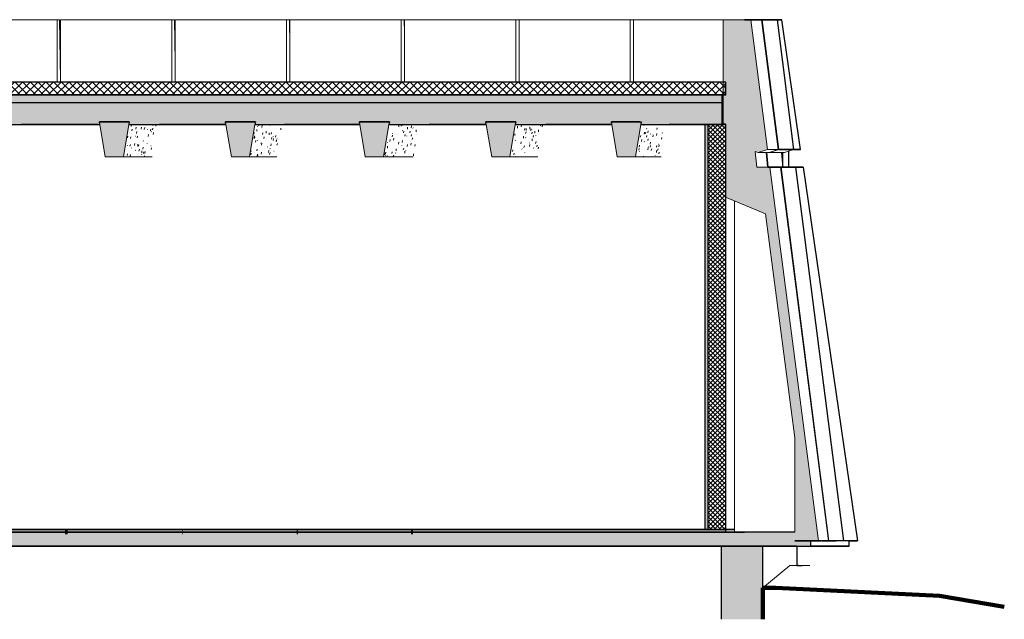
# Model space of a CAD drawing. Header units: centimetres. Extents: x -2631 to 9172, y -3616 to 502.
# Tile 35 of 36: x 5845 to 6610, y -70 to 396. Entities that reach past the tile are written whole.
import ezdxf

# ---------------------------------------------------------------- set-up
doc = ezdxf.new("R2010")
doc.units = ezdxf.units.CM
doc.linetypes.add('Tiret_2_', pattern=[0.25, 0.125, -0.125])
for name, color, linetype, lineweight in [('0-1', 7, 'Continuous', 5), ('HACHURE_C-3', 7, 'Continuous', 18), ('MUR', 7, 'Continuous', 25), ('MUR_C', 7, 'Continuous', 25), ('OSSATURE', 7, 'Continuous', 18), ('SERRU-traverse', 7, 'Continuous', 18), ('SOL', 7, 'Continuous', 25), ('SOL_C', 7, 'Continuous', 25), ('Solide topographique', 7, 'Continuous', 18), ('Solide topographique-1', 7, 'Continuous', 100), ('TOIT_C', 7, 'Continuous', 25)]:
    doc.layers.add(name, color=color, linetype=linetype, lineweight=lineweight)
for name, color, linetype, lineweight, true_color in [('A-FLOR-PATT-2', 7, 'Continuous', 18, 0x787878), ('A-FLOR-PATT-3', 7, 'Continuous', 25, 0x787878), ('A-ROOF-PATT-1', 9, 'Continuous', 5, 0x808080), ('ANNOTATIONS-2', 4, 'Tiret_2_', 100, 0x00ffff), ('HACHURE_C-1', 7, 'Continuous', 5, 0xdadada), ('HACHURE_C-5', 7, 'Continuous', 25, 0x787878), ('OSSATURE-3', 9, 'Continuous', 5, 0x808080), ('OSSATURE-4', 9, 'Continuous', 18, 0x808080), ('OSSATURE_C-1', 9, 'Continuous', 18, 0x808080), ('SERRU-1', 9, 'Continuous', 18, 0x808080), ('TOIT-1', 9, 'Continuous', 25, 0x808080), ('TOIT_C-1', 9, 'Continuous', 25, 0x808080)]:
    doc.layers.add(name, color=color, linetype=linetype, lineweight=lineweight, true_color=true_color)

# ---------------------------------------------------------------- blocks, each defined once
blk = doc.blocks.new('Garde-corps - Garde-corps-497033-Coupe AA_Lot 05_Isolation plafond')
at = {"layer": 'SERRU-traverse'}
for p, q in [((1651.29, -27.95), (1650.84, -28)), ((1659.58, -27.95), (1651.29, -27.95)), ((1659.68, -28.02), (1659.58, -27.95))]:
    blk.add_line(p, q, dxfattribs=at)
blk = doc.blocks.new('B02_ARC_rvt-2-Coupe AA_Lot 05_Isolation plafond')
at = {"layer": 'A-FLOR-PATT-2'}
h = blk.add_hatch(dxfattribs=at)
h.set_pattern_fill('FP_128', color=256, style=0, pattern_type=2)
h.set_pattern_definition([(45, (-3.562, -172.5), (-3.005204, 3.005204), []), (135, (-3.562, -172.5), (-3.005204, -3.005204), [])])
h.paths.add_polyline_path([(-498.46, 337.21), (1594.47, 337.21), (1594.47, 347.21), (-508.46, 347.21), (-508.46, 337.21)])
h = blk.add_hatch(dxfattribs=at)
h.set_pattern_fill('FP_127', color=256, style=0, pattern_type=2)
h.set_pattern_definition([(45, (-0.387, -172.5), (-4.490128, 4.490128), [3.175, -3.175])])
h.paths.add_polyline_path([(-644.63, -2), (1594.47, -2), (1594.47, 0), (-2122.25, 0), (-2122.25, -2), (-676.52, -2)])
at = {"layer": 'HACHURE_C-1'}
blk.add_hatch(color=256, dxfattribs=at).paths.add_polyline_path([(1578.33, 0), (1580.85, 0), (1580.85, 314.21), (1578.33, 314.21), (1578.33, 65.25)])
at = {"layer": 'HACHURE_C-3'}
h = blk.add_hatch(dxfattribs=at)
h.set_pattern_fill('FP_126', color=256, style=0, pattern_type=2)
h.set_pattern_definition([(45, (-3.562, -172.5), (-1.767767, 1.767767), []), (135, (-3.562, -172.5), (-1.767767, -1.767767), [])])
h.paths.add_polyline_path([(1580.85, 0), (1594.47, 0), (1594.47, 314.21), (1580.85, 314.21), (1580.85, 65.25)])
at = {"layer": 'MUR'}
for p, q in [((1107.12, 314.21), (1047.96, 314.21)), ((1206.58, 314.21), (1155.04, 314.21)), ((1310.52, 314.21), (1251.94, 314.21)), ((1408.64, 314.21), (1364.23, 314.21)), ((1506.08, 314.21), (1454.71, 314.21)), ((1548.47, 314.21), (1594.38, 314.21)), ((1594.38, 314.21), (1550.48, 314.21)), ((634.57, 0), (1600.5, 0)), ((1594.47, 0), (1601.18, 0)), ((1600.5, 0), (1601.2, 0))]:
    blk.add_line(p, q, dxfattribs=at)
at = {"layer": 'MUR', "flags": 128}
for points in [[(1046.47, 314.21), (1053.51, 314.21), (1108.66, 314.21)], [(1153.31, 314.21), (1162.68, 314.21), (1206.58, 314.21)], [(1250.2, 314.21), (1271.76, 314.21), (1310.52, 314.21)], [(1356.1, 314.21), (1380.74, 314.21), (1408.64, 314.21)], [(1452.69, 314.21), (1489.61, 314.21), (1506.07, 314.21)], [(1598.38, 0), (1489.61, 0), (1380.74, 0), (1271.76, 0), (1162.68, 0), (1053.51, 0), (944.25, 0), (834.92, 0), (725.52, 0)]]:
    blk.add_lwpolyline(points, dxfattribs=at)
at = {"layer": 'MUR_C'}
for p, q in [((1594.47, 314.21), (1578.33, 314.21)), ((1578.33, 314.21), (1578.33, 0)), ((1580.85, 0), (1580.85, 314.21)), ((1594.47, 0), (1594.47, 314.21)), ((1578.33, 0), (1594.47, 0))]:
    blk.add_line(p, q, dxfattribs=at)
at = {"layer": 'SOL'}
for p, q in [((1078.02, 347.21), (1075.49, 347.21)), ((1167.13, 347.21), (1164.6, 347.21)), ((1256.16, 347.21), (1253.64, 347.21)), ((1345.12, 347.21), (1342.68, 347.21)), ((1434.03, 347.21), (1431.63, 347.21)), ((1522.86, 347.21), (1520.5, 347.21)), ((1075.49, 337.21), (1078.02, 337.21)), ((1164.6, 337.21), (1167.13, 337.21)), ((1253.64, 337.21), (1256.16, 337.21)), ((1342.68, 337.21), (1345.12, 337.21)), ((1431.63, 337.21), (1434.03, 337.21)), ((1520.5, 337.21), (1522.86, 337.21)), ((1601.2, 0), (619.12, 0)), ((1594.47, 0), (1601.18, 0)), ((619.12, -2), (1609.09, -2)), ((1615.23, -2), (1594.47, -2)), ((1650.84, -28), (1649.68, -28))]:
    blk.add_line(p, q, dxfattribs=at)
blk.add_open_spline([(1649.69, -27.89), (1651.09, -27.91), (1652.49, -27.93), (1653.89, -27.95)], degree=3, dxfattribs=at)
at = {"layer": 'SOL_C'}
for p, q in [((1594.47, 347.21), (-498.46, 347.21)), ((1594.47, 337.21), (1594.47, 347.21)), ((-508.46, 337.21), (1594.47, 337.21)), ((1594.47, 0), (-2122.25, 0)), ((1594.47, -2), (1594.47, 0)), ((-2122.25, -2), (1594.47, -2))]:
    blk.add_line(p, q, dxfattribs=at)
at = {"layer": 'Solide topographique'}
for p, q in [((1623.27, -45.4), (1644.25, -28)), ((1644.25, -28), (1659.58, -28))]:
    blk.add_line(p, q, dxfattribs=at)
blk.add_open_spline([(1653.89, -27.95), (1652.49, -27.93), (1651.09, -27.91), (1649.69, -27.89)], degree=3, dxfattribs=at)
at = {"layer": 'Solide topographique-1'}
for p, q in [((1633.28, -45.24), (1623.27, -45.4)), ((1623.27, -45.4), (1623.27, -69.71)), ((1760.31, -51.47), (1633.28, -45.24)), ((1810.65, -60.1), (1760.31, -51.47))]:
    blk.add_line(p, q, dxfattribs=at)
at = {"layer": 'SERRU-1'}
blk.add_blockref('Garde-corps - Garde-corps-497033-Coupe AA_Lot 05_Isolation plafond', (0, 0), dxfattribs=at)
blk = doc.blocks.new('Murs 3 - Murs 1-3190398-Coupe AA_Lot 05_Isolation plafond')
at = {"layer": 'MUR'}
for p, q in [((1611.88, 395.59), (1609.09, 395.59)), ((1609.09, 395.59), (1614.11, 395.59)), ((1637.93, 395.59), (1611.88, 395.59)), ((1614.11, 395.59), (1613.22, 395.59)), ((1613.22, 395.59), (1634.23, 395.59)), ((1634.23, 395.59), (1637.93, 395.59)), ((1634.23, 395.59), (1647.12, 294.93)), ((1652.53, 294.93), (1637.93, 395.59)), ((1643.13, 294.93), (1635.59, 294.93)), ((1635.59, 294.93), (1638.82, 294.93)), ((1635.59, 294.93), (1652.53, 294.93)), ((1647.12, 294.93), (1635.59, 294.93)), ((1638.82, 294.93), (1643.13, 294.93)), ((1638.82, 281.23), (1638.82, 292.47)), ((1643.13, 293.54), (1643.13, 281.23)), ((1652.53, 294.93), (1647.12, 294.93)), ((1638.82, 281.23), (1627.3, 281.23)), ((1627.3, 281.23), (1643.13, 281.23)), ((1654.56, 281.23), (1627.3, 281.23)), ((1627.3, 281.23), (1648.9, 281.23)), ((1643.13, 281.23), (1638.82, 281.23)), ((1686.03, -8.88), (1648.9, 281.23)), ((1648.9, 281.23), (1654.56, 281.23)), ((1654.56, 281.23), (1696.65, -8.88)), ((1647.97, -8.88), (1668.24, -8.88)), ((1668.24, -8.88), (1647.97, -8.88)), ((1668.64, -8.88), (1680.16, -8.88)), ((1686.03, -8.88), (1668.64, -8.88)), ((1696.65, -8.88), (1686.03, -8.88)), ((1690.2, -8.88), (1696.65, -8.88))]:
    blk.add_line(p, q, dxfattribs=at)
blk = doc.blocks.new('B02_DC_STR_rvt-2-Coupe AA_Lot 05_Isolation plafond')
at = {"layer": 'A-FLOR-PATT-3'}
blk.add_hatch(color=256, dxfattribs=at).paths.add_polyline_path([(-2156.27, -13), (1660.55, -13), (1660.55, -8.88), (1647.97, -8.88), (1647.97, -2), (-2175.78, -2), (-2175.78, -8.88), (-2188.37, -8.88), (-2188.37, -13), (-2175.78, -13)])
at = {"layer": 'A-ROOF-PATT-1'}
blk.add_hatch(color=256, dxfattribs=at).paths.add_polyline_path([(-2120.16, 314.21), (-586.99, 314.21), (-587.16, 315.21), (-564.15, 315.21), (-564.32, 314.21), (-485.99, 314.21), (-486.32, 316.21), (-463.32, 316.21), (-463.65, 314.21), (-389.29, 314.21), (-389.63, 316.21), (-366.62, 316.21), (-366.95, 314.21), (-288.7, 314.21), (-289.03, 316.21), (-266.03, 316.21), (-266.36, 314.21), (-191.25, 314.21), (-191.58, 316.21), (-168.58, 316.21), (-168.91, 314.21), (-90.3, 314.21), (-90.8, 317.21), (-67.8, 317.21), (-68.3, 314.21), (6.12, 314.21), (5.79, 316.21), (28.79, 316.21), (28.46, 314.21), (107.97, 314.21), (107.63, 316.21), (130.64, 316.21), (130.31, 314.21), (204.42, 314.21), (204.09, 316.21), (227.1, 316.21), (226.76, 314.21), (307.78, 314.21), (307.44, 316.21), (330.47, 316.21), (330.13, 314.21), (405.56, 314.21), (405.22, 316.21), (428.25, 316.21), (427.91, 314.21), (507.27, 314.21), (506.93, 316.21), (529.97, 316.21), (529.64, 314.21), (604.57, 314.21), (604.24, 316.21), (627.28, 316.21), (626.95, 314.21), (706.47, 314.21), (706.13, 316.21), (729.2, 316.21), (728.87, 314.21), (803.39, 314.21), (803.06, 316.21), (826.13, 316.21), (825.79, 314.21), (906.9, 314.21), (906.57, 316.21), (929.67, 316.21), (929.33, 314.21), (1004, 314.21), (1003.67, 316.21), (1026.77, 316.21), (1026.43, 314.21), (1108.65, 314.21), (1108.32, 316.21), (1131.45, 316.21), (1131.12, 314.21), (1206.57, 314.21), (1206.23, 316.21), (1229.37, 316.21), (1229.03, 314.21), (1310.51, 314.21), (1310.17, 316.21), (1333.36, 316.21), (1333.02, 314.21), (1408.63, 314.21), (1408.29, 316.21), (1431.48, 316.21), (1431.14, 314.21), (1506.06, 314.21), (1505.73, 316.21), (1528.91, 316.21), (1528.58, 314.21), (1591.63, 314.21), (1591.63, 331.21), (-2120.16, 331.21), (-2120.16, 318.31)])
at = {"layer": 'HACHURE_C-5'}
blk.add_hatch(color=256, dxfattribs=at).paths.add_polyline_path([(1623.27, -69.71), (1623.27, -13), (1590.97, -13), (1590.97, -69.71), (1619.33, -69.71)])
at = {"layer": 'OSSATURE'}
h = blk.add_hatch(dxfattribs=at)
h.set_pattern_fill('FP_161', color=256, style=0, pattern_type=2)
h.set_pattern_definition([(76.592, (1009.05, -342.266), (5.4703373, 28.4808046), [1.417, -24.35, 1.417, -24.35, -137.425]), (76.592, (1009.05, -342.266), (5.4703373, 28.4808046), [-51.534, 1.417, -50.117, 1.417, -24.35, -60.124]), (76.592, (1009.05, -342.266), (5.4703373, 28.4808046), [-128.836, 1.417, -15.761, 1.417, -41.528]), (148.281, (1012.037, -326.967), (-12.15964, -3.55383), [0.19317, -3.319, 0.19317, -3.319, -18.732]), (148.281, (1012.037, -326.967), (-12.15964, -3.55383), [-7.024, 0.19317, -6.831, 0.19317, -3.319, -8.195]), (148.281, (1012.037, -326.967), (-12.15964, -3.55383), [-17.561, 0.19317, -2.148, 0.19317, -5.661]), (263.665, (1013.033, -311.72), (-3.281105, -40.6199944), [1.489, -25.588, 1.489, -169.997]), (263.665, (1013.033, -311.72), (-3.281105, -40.6199944), [-28.566, -25.588, 1.489, -52.664, -90.256]), (263.665, (1013.033, -311.72), (-3.281105, -40.6199944), [-108.307, 1.489, -25.588, 1.489, -61.69]), (263.665, (1013.033, -311.72), (-3.281105, -40.6199944), [-136.873, -16.562, 1.489, -43.639])])
h.paths.add_polyline_path([(1149.16, 289.21), (1153.31, 314.21), (1131.12, 314.21), (1126.93, 289.21)])
h = blk.add_hatch(dxfattribs=at)
h.set_pattern_fill('FP_162', color=256, style=0, pattern_type=2)
h.set_pattern_definition([(76.552, (1103.067, -358.04), (5.466117, 28.4148813), [1.415, -24.316, 1.415, -24.316, -137.234]), (76.552, (1103.067, -358.04), (5.466117, 28.4148813), [-51.463, 1.415, -50.048, 1.415, -24.316, -60.04]), (76.552, (1103.067, -358.04), (5.466117, 28.4148813), [-128.657, 1.415, -15.739, 1.415, -41.47]), (147.355, (1106.059, -342.75), (-12.35244, -3.1943), [0.19544, -3.358, 0.19544, -3.358, -18.952]), (147.355, (1106.059, -342.75), (-12.35244, -3.1943), [-7.107, 0.19544, -6.911, 0.19544, -3.358, -8.291]), (147.355, (1106.059, -342.75), (-12.35244, -3.1943), [-17.767, 0.19544, -2.174, 0.19544, -5.727]), (263.663, (1107.056, -327.471), (-3.2798714, -40.6413034), [1.491, -25.617, 1.491, -170.195]), (263.663, (1107.056, -327.471), (-3.2798714, -40.6413034), [-28.599, -25.617, 1.491, -52.726, -90.361]), (263.663, (1107.056, -327.471), (-3.2798714, -40.6413034), [-108.434, 1.491, -25.617, 1.491, -61.762]), (263.663, (1107.056, -327.471), (-3.2798714, -40.6413034), [-137.033, -16.581, 1.491, -43.69])])
h.paths.add_polyline_path([(1224.84, 289.21), (1246.05, 289.21), (1250.19, 314.21), (1229.03, 314.21)])
h = blk.add_hatch(dxfattribs=at)
h.set_pattern_fill('FP_163', color=256, style=0, pattern_type=2)
h.set_pattern_definition([(75.179, (1197.836, -374.351), (5.3486765, 26.3515314), [1.352, -23.231, 1.352, -23.231, -131.11]), (75.179, (1197.836, -374.351), (5.3486765, 26.3515314), [-49.166, 1.352, -47.814, 1.352, -23.231, -57.361]), (75.179, (1197.836, -374.351), (5.3486765, 26.3515314), [-122.915, 1.352, -15.037, 1.352, -39.62]), (127.716, (1200.98, -359.399), (-14.259355, 6.16251), [0.28269, -4.857, 0.28269, -4.857, -27.412]), (127.716, (1200.98, -359.399), (-14.259355, 6.16251), [-10.28, 0.28269, -9.997, 0.28269, -4.857, -11.993]), (127.716, (1200.98, -359.399), (-14.259355, 6.16251), [-25.699, 0.28269, -3.144, 0.28269, -8.284]), (263.554, (1202.028, -343.161), (-3.269012, -41.2085145), [1.54, -26.468, 1.54, -26.468, -149.376]), (263.554, (1202.028, -343.161), (-3.269012, -41.2085145), [-56.016, 1.54, -54.476, 1.54, -26.468, -65.352]), (263.554, (1202.028, -343.161), (-3.269012, -41.2085145), [-140.04, 1.54, -17.132, 1.54, -45.14])])
h.paths.add_polyline_path([(1351.95, 289.21), (1356.09, 314.21), (1333.02, 314.21), (1328.82, 289.21)])
h = blk.add_hatch(dxfattribs=at)
h.set_pattern_fill('FP_164', color=256, style=0, pattern_type=2)
h.set_pattern_definition([(75.186, (1291.811, -390.138), (5.3489806, 26.3615966), [1.352, -23.237, 1.352, -154.377]), (75.186, (1291.811, -390.138), (5.3489806, 26.3615966), [-25.941, -23.237, 1.352, -47.825, -81.963]), (75.186, (1291.811, -390.138), (5.3489806, 26.3615966), [-98.356, 1.352, -23.237, 1.352, -56.022]), (75.186, (1291.811, -390.138), (5.3489806, 26.3615966), [-124.297, -15.04, 1.352, -39.629]), (127.78, (1294.955, -375.184), (-14.2603, 6.12587), [0.28221, -4.849, 0.28221, -4.849, -27.366]), (127.78, (1294.955, -375.184), (-14.2603, 6.12587), [-10.262, 0.28221, -9.98, 0.28221, -4.849, -11.972]), (127.78, (1294.955, -375.184), (-14.2603, 6.12587), [-25.655, 0.28221, -3.138, 0.28221, -8.27]), (263.555, (1296.003, -358.951), (-3.269062, -41.206472), [1.54, -26.464, 1.54, -26.464, -149.355]), (263.555, (1296.003, -358.951), (-3.269062, -41.206472), [-56.008, 1.54, -54.468, 1.54, -26.464, -65.343]), (263.555, (1296.003, -358.951), (-3.269062, -41.206472), [-140.02, 1.54, -17.129, 1.54, -45.133])])
h.paths.add_polyline_path([(1428, 289.21), (1448.54, 289.21), (1452.68, 314.21), (1431.14, 314.21), (1426.94, 289.21)])
h = blk.add_hatch(dxfattribs=at)
h.set_pattern_fill('FP_165', color=256, style=0, pattern_type=2)
h.set_pattern_definition([(75.225, (1385.271, -405.826), (5.3522873, 26.4144388), [1.354, -23.265, 1.354, -154.566]), (75.225, (1385.271, -405.826), (5.3522873, 26.4144388), [-25.973, -23.265, 1.354, -47.884, -82.063]), (75.225, (1385.271, -405.826), (5.3522873, 26.4144388), [-98.476, 1.354, -23.265, 1.354, -56.09]), (75.225, (1385.271, -405.826), (5.3522873, 26.4144388), [-124.449, -15.059, 1.354, -39.678]), (128.114, (1388.41, -390.863), (-14.26411, 5.9391), [0.27973, -4.806, 0.27973, -31.931]), (128.114, (1388.41, -390.863), (-14.26411, 5.9391), [-5.366, -4.806, 0.27973, -9.892, -16.953]), (128.114, (1388.41, -390.863), (-14.26411, 5.9391), [-20.344, 0.27973, -4.806, 0.27973, -11.587]), (128.114, (1388.41, -390.863), (-14.26411, 5.9391), [-25.709, -3.111, 0.27973, -8.197]), (263.559, (1389.456, -374.653), (-3.268814, -41.194327), [1.539, -26.444, 1.539, -175.687]), (263.559, (1389.456, -374.653), (-3.268814, -41.194327), [-29.522, -26.444, 1.539, -54.427, -93.277]), (263.559, (1389.456, -374.653), (-3.268814, -41.194327), [-111.932, 1.539, -26.444, 1.539, -63.755]), (263.559, (1389.456, -374.653), (-3.268814, -41.194327), [-141.454, -17.116, 1.539, -45.099])])
h.paths.add_polyline_path([(1524.38, 289.21), (1544.32, 289.21), (1548.45, 314.21), (1528.58, 314.21), (1526.43, 301.44)])
at = {"layer": 'OSSATURE-3'}
for points in [[(1666.53, -8.88), (1628.74, 281.23), (1618.48, 281.23), (1617.41, 293.35), (1619.73, 292.47), (1626.92, 294.93), (1613.81, 395.59), (1592.42, 395.59), (1592.42, 314.68), (1594.37, 314.68), (1594.37, 258), (1625.32, 244.97), (1647.97, 71.16), (1647.97, -8.88), (1660.55, -8.88)], [(1126.93, 289.21), (1131.45, 316.21), (1108.32, 316.21), (1112.84, 289.21)], [(1210.76, 289.21), (1224.84, 289.21), (1229.37, 316.21), (1206.23, 316.21), (1206.57, 314.21)], [(1314.71, 289.21), (1328.82, 289.21), (1333.36, 316.21), (1310.17, 316.21), (1312.65, 301.44)], [(1426.94, 289.21), (1431.48, 316.21), (1408.29, 316.21), (1412.83, 289.21)], [(1510.26, 289.21), (1524.38, 289.21), (1528.91, 316.21), (1505.73, 316.21), (1508.21, 301.44)]]:
    blk.add_hatch(color=256, dxfattribs=at).paths.add_polyline_path(points)
at = {"layer": 'TOIT-1'}
blk.add_hatch(color=256, dxfattribs=at).paths.add_polyline_path([(-102.56, 331.21), (1591.63, 331.21), (1591.63, 337.21), (-2120.16, 337.21), (-2120.16, 331.21), (-166.33, 331.21)])
at = {"layer": 'ANNOTATIONS-2'}
for p, q in [((1081.89, -2), (1083.49, -2)), ((1171.45, -2), (1172.93, -2)), ((1260.94, -2), (1262.34, -2)), ((1350.37, -2), (1351.67, -2)), ((1439.74, -2), (1440.94, -2)), ((1529.03, -2), (1530.1, -2))]:
    blk.add_line(p, q, dxfattribs=at)
at = {"layer": 'MUR'}
for p, q in [((-2150.81, -13), (1649.68, -13)), ((1645.3, -13), (-2146.43, -13)), ((1645.3, -13), (1623.27, -13)), ((1649.68, -13), (1645.3, -13)), ((1649.68, -13), (1649.68, -28))]:
    blk.add_line(p, q, dxfattribs=at)
at = {"layer": 'MUR_C'}
for p, q in [((1590.97, -13), (1590.97, -69.71)), ((1623.27, -69.71), (1623.27, -13))]:
    blk.add_line(p, q, dxfattribs=at)
at = {"layer": 'OSSATURE-4'}
for p, q in [((1075.49, 395.59), (988.86, 395.59)), ((1077.46, 395.59), (990.83, 395.59)), ((1077.46, 395.59), (1075.49, 395.59)), ((1075.49, 395.59), (1075.49, 347.21)), ((1078.02, 349.03), (1077.46, 395.59)), ((1078.02, 347.21), (1078.02, 395.59)), ((1078.02, 395.59), (1080.12, 395.59)), ((1164.59, 395.59), (1078.02, 395.59)), ((1166.69, 395.59), (1080.12, 395.59)), ((1166.69, 395.59), (1164.59, 395.59)), ((1164.59, 395.59), (1164.59, 347.21)), ((1167.11, 362.98), (1166.69, 395.59)), ((1167.11, 347.21), (1167.11, 395.59)), ((1167.11, 395.59), (1169.36, 395.59)), ((1253.62, 395.59), (1167.11, 395.59)), ((1255.87, 395.59), (1169.36, 395.59)), ((1255.87, 395.59), (1253.62, 395.59)), ((1253.62, 395.59), (1253.62, 347.21)), ((1256.15, 375.22), (1255.87, 395.59)), ((1256.15, 347.21), (1256.15, 395.59)), ((1256.15, 395.59), (1258.53, 395.59)), ((1342.59, 395.59), (1256.15, 395.59)), ((1344.98, 395.59), (1258.53, 395.59)), ((1344.98, 395.59), (1342.59, 395.59)), ((1342.59, 395.59), (1342.59, 347.21)), ((1345.11, 386.04), (1344.98, 395.59)), ((1345.11, 347.21), (1345.11, 395.59)), ((1345.11, 395.59), (1347.63, 395.59)), ((1431.5, 395.59), (1345.11, 395.59)), ((1434.02, 395.59), (1347.63, 395.59)), ((1434.02, 395.59), (1431.5, 395.59)), ((1431.5, 395.59), (1431.5, 347.21)), ((1434.02, 347.21), (1434.02, 395.59)), ((1434.02, 395.59), (1436.67, 395.59)), ((1520.33, 395.59), (1434.02, 395.59)), ((1522.99, 395.59), (1436.67, 395.59)), ((1522.99, 395.59), (1520.33, 395.59)), ((1520.33, 395.59), (1520.33, 347.21)), ((1522.84, 347.21), (1522.84, 395.59)), ((1522.84, 395.59), (1525.64, 395.59)), ((1609.09, 395.59), (1522.84, 395.59)), ((1611.88, 395.59), (1525.64, 395.59)), ((1622.71, 395.59), (1601.7, 395.59)), ((1601.7, 395.59), (1613.22, 395.59)), ((1611.88, 395.59), (1609.09, 395.59)), ((1613.22, 395.59), (1634.23, 395.59)), ((1613.81, 395.59), (1622.31, 395.59)), ((1622.31, 395.59), (1635.2, 294.93)), ((1635.59, 294.93), (1622.71, 395.59)), ((1622.71, 395.59), (1634.23, 395.59)), ((1634.23, 395.59), (1647.12, 294.93)), ((1108.32, 316.21), (1108.65, 314.21)), ((1131.45, 316.21), (1108.32, 316.21)), ((1131.12, 314.21), (1131.45, 316.21)), ((1206.23, 316.21), (1206.57, 314.21)), ((1229.37, 316.21), (1206.23, 316.21)), ((1229.03, 314.21), (1229.37, 316.21)), ((1310.17, 316.21), (1310.51, 314.21)), ((1333.36, 316.21), (1310.17, 316.21)), ((1333.02, 314.21), (1333.36, 316.21)), ((1408.29, 316.21), (1408.63, 314.21)), ((1431.48, 316.21), (1408.29, 316.21)), ((1431.14, 314.21), (1431.48, 316.21)), ((1505.73, 316.21), (1506.06, 314.21)), ((1528.91, 316.21), (1505.73, 316.21)), ((1528.58, 314.21), (1528.91, 316.21)), ((1619.73, 292.47), (1628.13, 292.47)), ((1625.93, 292.47), (1626.9, 281.23)), ((1627.3, 281.23), (1626.33, 292.47)), ((1635.2, 294.93), (1626.92, 294.93)), ((1635.2, 294.93), (1628.13, 292.47)), ((1628.34, 292.54), (1628.53, 292.47)), ((1628.53, 292.47), (1635.59, 294.93)), ((1628.53, 292.47), (1640.05, 292.47)), ((1647.12, 294.93), (1635.59, 294.93)), ((1637.85, 292.47), (1638.82, 281.23)), ((1647.12, 294.93), (1640.05, 292.47)), ((1149.16, 289.21), (1126.93, 289.21)), ((1246.05, 289.21), (1224.84, 289.21)), ((1351.95, 289.21), (1328.82, 289.21)), ((1448.54, 289.21), (1426.94, 289.21)), ((1544.32, 289.21), (1524.38, 289.21)), ((1618.48, 281.23), (1626.9, 281.23)), ((1637.38, 281.23), (1627.3, 281.23)), ((1627.3, 281.23), (1638.82, 281.23)), ((1628.74, 281.23), (1636.98, 281.23)), ((1636.98, 281.23), (1674.11, -8.88)), ((1674.51, -8.88), (1637.38, 281.23)), ((1637.38, 281.23), (1648.9, 281.23)), ((1638.82, 281.23), (1648.9, 281.23)), ((1648.9, 281.23), (1686.03, -8.88)), ((1601.2, 255.13), (1601.2, -2)), ((1059.75, -2), (1072.16, -2)), ((1077.17, -2), (1059.75, -2)), ((1083.24, -2), (1076.73, -2)), ((1094.14, -2), (1076.73, -2)), ((1077.17, -2), (1083.26, -2)), ((1081.76, -2), (1083.26, -2)), ((1083.24, -2), (1083.49, -2)), ((1091.93, -2), (1094.14, -2)), ((1148.87, -2), (1161.62, -2)), ((1166.28, -2), (1148.87, -2)), ((1172.77, -2), (1165.84, -2)), ((1183.24, -2), (1165.84, -2)), ((1166.28, -2), (1172.79, -2)), ((1171.3, -2), (1172.79, -2)), ((1172.77, -2), (1172.91, -2)), ((1181.37, -2), (1183.24, -2)), ((1237.93, -2), (1251.02, -2)), ((1255.33, -2), (1237.93, -2)), ((1262.24, -2), (1254.88, -2)), ((1272.27, -2), (1254.88, -2)), ((1255.33, -2), (1262.26, -2)), ((1260.77, -2), (1262.26, -2)), ((1262.24, -2), (1262.33, -2)), ((1270.76, -2), (1272.27, -2)), ((1326.92, -2), (1340.36, -2)), ((1344.31, -2), (1326.92, -2)), ((1351.65, -2), (1343.87, -2)), ((1361.24, -2), (1343.87, -2)), ((1344.31, -2), (1351.66, -2)), ((1350.18, -2), (1351.66, -2)), ((1360.07, -2), (1361.24, -2)), ((1415.85, -2), (1429.62, -2)), ((1433.23, -2), (1415.85, -2)), ((1440.91, -2), (1432.78, -2)), ((1450.14, -2), (1432.78, -2)), ((1433.23, -2), (1440.91, -2)), ((1439.52, -2), (1440.91, -2)), ((1449.32, -2), (1450.14, -2)), ((1504.71, -2), (1518.82, -2)), ((1522.07, -2), (1504.71, -2)), ((1530.1, -2), (1521.62, -2)), ((1538.97, -2), (1521.62, -2)), ((1522.07, -2), (1530.1, -2)), ((1528.79, -2), (1530.1, -2)), ((1538.5, -2), (1538.97, -2)), ((1593.49, -2), (1607.93, -2)), ((1609.09, -2), (1593.49, -2)), ((1647.97, -2), (1601.2, -2)), ((1603.51, -2), (1647.97, -2)), ((1603.51, -2), (1605.83, -2)), ((1605.83, -2), (1647.97, -2)), ((1647.97, -2), (1613.11, -2)), ((1613.11, -2), (1615.23, -2)), ((1666.53, -8.88), (1674.11, -8.88)), ((1668.64, -8.88), (1674.51, -8.88)), ((1674.51, -8.88), (1686.03, -8.88)), ((1686.03, -8.88), (1680.16, -8.88))]:
    blk.add_line(p, q, dxfattribs=at)
at = {"layer": 'OSSATURE_C-1'}
for p, q in [((1613.81, 395.59), (1592.42, 395.59)), ((1592.42, 395.59), (1592.42, 314.68)), ((1626.92, 294.93), (1613.81, 395.59)), ((1108.65, 314.21), (1112.84, 289.21)), ((1126.93, 289.21), (1131.12, 314.21)), ((1206.57, 314.21), (1210.76, 289.21)), ((1224.84, 289.21), (1229.03, 314.21)), ((1310.51, 314.21), (1314.71, 289.21)), ((1328.82, 289.21), (1333.02, 314.21)), ((1408.63, 314.21), (1412.83, 289.21)), ((1426.94, 289.21), (1431.14, 314.21)), ((1506.06, 314.21), (1510.26, 289.21)), ((1524.38, 289.21), (1528.58, 314.21)), ((1592.42, 314.68), (1594.37, 314.68)), ((1594.37, 314.68), (1594.37, 258)), ((1618.48, 281.23), (1617.41, 293.35)), ((1617.41, 293.35), (1619.73, 292.47)), ((1619.73, 292.47), (1626.92, 294.93)), ((1112.84, 289.21), (1126.93, 289.21)), ((1210.76, 289.21), (1224.84, 289.21)), ((1314.71, 289.21), (1328.82, 289.21)), ((1412.83, 289.21), (1426.94, 289.21)), ((1510.26, 289.21), (1524.38, 289.21)), ((1628.74, 281.23), (1618.48, 281.23)), ((1666.53, -8.88), (1628.74, 281.23)), ((1594.37, 258), (1625.32, 244.97)), ((1625.32, 244.97), (1647.97, 71.16)), ((1647.97, 71.16), (1647.97, -2)), ((1660.55, -8.88), (1666.53, -8.88))]:
    blk.add_line(p, q, dxfattribs=at)
at = {"layer": 'SOL'}
for p, q in [((1083.49, -2), (1081.89, -2)), ((1172.91, -2), (1171.45, -2)), ((1262.33, -2), (1260.94, -2)), ((1351.66, -2), (1350.37, -2)), ((1440.91, -2), (1439.74, -2)), ((1530.1, -2), (1529.03, -2)), ((-2219.04, -13), (1690.2, -13)), ((1668.24, -8.88), (1660.55, -8.88)), ((1690.2, -13), (1660.55, -13)), ((1680.16, -8.88), (1668.64, -8.88)), ((1690.2, -13), (1690.2, -8.88))]:
    blk.add_line(p, q, dxfattribs=at)
at = {"layer": 'SOL_C'}
for p, q in [((1647.97, -2), (-2175.78, -2)), ((-2123.96, -13), (1590.97, -13)), ((1623.27, -13), (1660.55, -13)), ((1660.55, -13), (1660.55, -8.88))]:
    blk.add_line(p, q, dxfattribs=at)
at = {"layer": 'TOIT-1'}
for p, q in [((1078.02, 337.21), (1075.77, 337.21)), ((1167.11, 337.21), (1164.89, 337.21)), ((1256.15, 337.21), (1253.94, 337.21)), ((1345.13, 337.21), (1342.94, 337.21)), ((1434.03, 337.21), (1431.86, 337.21)), ((1522.85, 337.21), (1520.71, 337.21)), ((1591.63, 337.21), (1592.42, 337.21)), ((1075.77, 314.21), (1078.21, 314.21)), ((1108.65, 314.21), (1108.32, 316.21)), ((1108.32, 316.21), (1131.45, 316.21)), ((1131.45, 316.21), (1108.32, 316.21)), ((1131.45, 316.21), (1131.12, 314.21)), ((1164.89, 314.21), (1167.32, 314.21)), ((1206.57, 314.21), (1206.23, 316.21)), ((1206.23, 316.21), (1229.37, 316.21)), ((1229.2, 316.21), (1206.23, 316.21)), ((1229.37, 316.21), (1229.03, 314.21)), ((1253.94, 314.21), (1256.36, 314.21)), ((1310.51, 314.21), (1310.17, 316.21)), ((1310.17, 316.21), (1333.36, 316.21)), ((1333.36, 316.21), (1310.17, 316.21)), ((1333.36, 316.21), (1333.02, 314.21)), ((1408.63, 314.21), (1408.29, 316.21)), ((1408.29, 316.21), (1431.48, 316.21)), ((1431.48, 316.21), (1408.29, 316.21)), ((1431.48, 316.21), (1431.14, 314.21)), ((1506.06, 314.21), (1505.73, 316.21)), ((1505.73, 316.21), (1528.91, 316.21)), ((1527.77, 316.21), (1505.73, 316.21)), ((1528.91, 316.21), (1528.58, 314.21)), ((1594.37, 314.21), (1591.63, 314.21))]:
    blk.add_line(p, q, dxfattribs=at)
at = {"layer": 'TOIT_C'}
blk.add_line((-2120.16, 331.21), (1591.63, 331.21), dxfattribs=at)
at = {"layer": 'TOIT_C-1'}
for p, q in [((1591.63, 337.21), (-2120.16, 337.21)), ((1591.63, 314.21), (1591.63, 337.21)), ((1026.43, 314.21), (1108.65, 314.21)), ((1131.12, 314.21), (1206.57, 314.21)), ((1229.03, 314.21), (1310.51, 314.21)), ((1333.02, 314.21), (1408.63, 314.21)), ((1431.14, 314.21), (1506.06, 314.21)), ((1528.58, 314.21), (1591.63, 314.21))]:
    blk.add_line(p, q, dxfattribs=at)
at = {"layer": 'MUR'}
blk.add_blockref('Murs 3 - Murs 1-3190398-Coupe AA_Lot 05_Isolation plafond', (0, 0), dxfattribs=at)

msp = doc.modelspace()

# ---------------------------------------------------------------- block references
at = {"layer": '0-1'}
for name in ['B02_DC_STR_rvt-2-Coupe AA_Lot 05_Isolation plafond', 'B02_ARC_rvt-2-Coupe AA_Lot 05_Isolation plafond']:
    msp.add_blockref(name, (4798.856, 0), dxfattribs=at)

doc.saveas('drawing.dxf')
